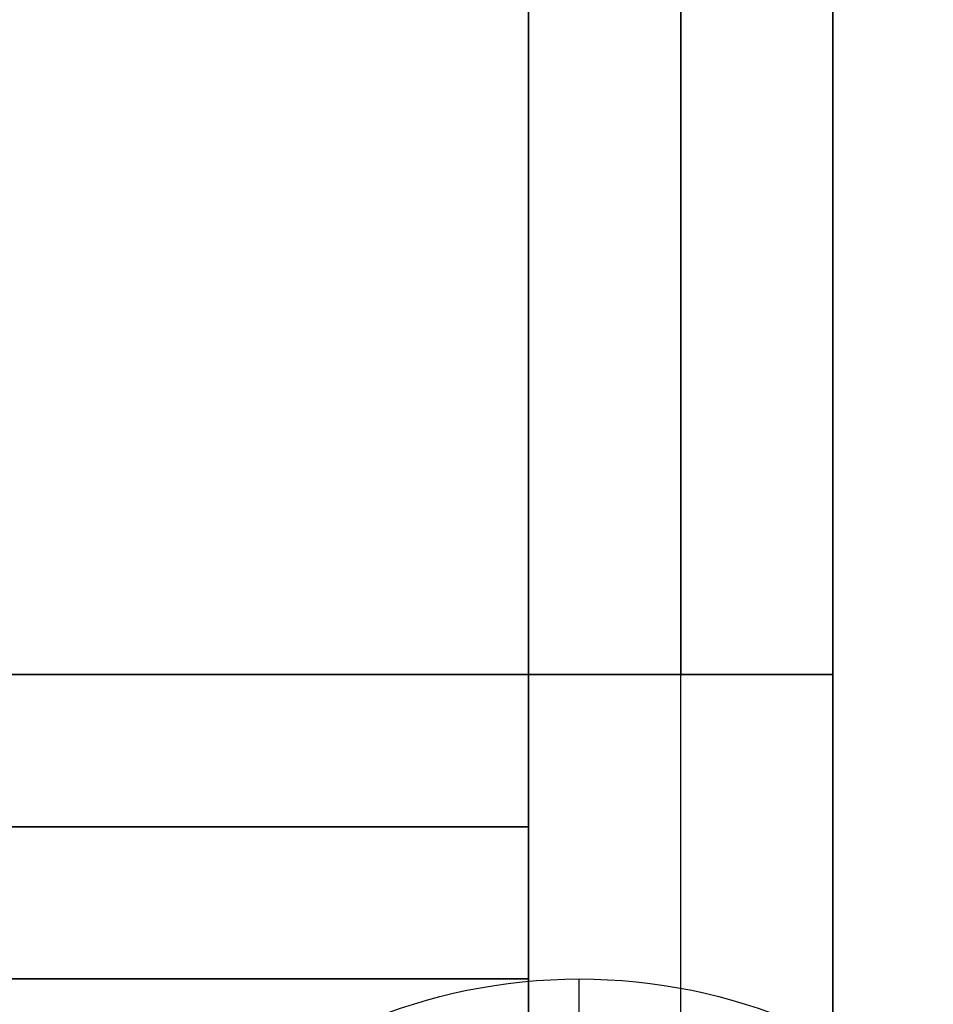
# Model space of a CAD drawing. Header units: millimetres. Extents: x -250 to 250, y -226 to 214.
# Tile 156 of 175: x 178 to 214, y -155 to -116. Entities that reach past the tile are written whole.
import ezdxf

# ---------------------------------------------------------------- set-up
doc = ezdxf.new("R2010")
doc.units = ezdxf.units.MM
doc.layers.add('Livello 01', color=7, linetype='Continuous')

# ---------------------------------------------------------------- blocks, each defined once
blk = doc.blocks.new('MCP141A14_03')
at = {"layer": 'Livello 01', "color": 253, "true_color": 0x999999, "extrusion": (1, 0, 0)}
blk.add_arc((-4, 368, 200), 2, 90, 180, dxfattribs=at)
at = {"layer": 'Livello 01', "color": 253, "true_color": 0x999999, "extrusion": (0, -1, 0)}
blk.add_arc((200, 390, 6), 22, 180, 0, dxfattribs=at)
blk = doc.blocks.new('MCP141A16_01')
at = {"layer": 'Livello 01', "color": 253, "true_color": 0x999999}
for p, q in [((-221.5, 172.5, 6), (-149.5, 172.5, 6)), ((-149.5, 55, 6), (-149.5, 172.5, 6)), ((-149.5, 113.75), (-149.5, 113.75, 12)), ((-149.5, 55, 6), (149.5, 55, 6)), ((-221.5, 13.75, 12), (149.5, 13.75, 12)), ((-221.5, 13.75), (149.5, 13.75)), ((149.5, -55, 6), (-149.5, -55, 6)), ((-149.5, -55, 6), (-149.5, -145, 6)), ((-149.5, -100), (-149.5, -100, 12)), ((-221.5, -145, 6), (-149.5, -145, 6))]:
    blk.add_line(p, q, dxfattribs=at)
for points in [[(-221.5, 172.5), (-149.5, 172.5)], [(-149.5, 172.5, 12), (-221.5, 172.5, 12)], [(-149.5, 172.5), (-149.5, 55)], [(-149.5, 172.5, 12), (-149.5, 172.5)], [(-149.5, 55, 12), (-149.5, 172.5, 12)], [(-149.5, 55), (149.5, 55)], [(-149.5, 55, 12), (-149.5, 55)], [(149.5, 55, 12), (-149.5, 55, 12)], [(149.5, -55), (-149.5, -55)], [(-149.5, -55, 12), (149.5, -55, 12)], [(-149.5, -55), (-149.5, -55, 12)], [(-149.5, -55), (-149.5, -145)], [(-149.5, -145, 12), (-149.5, -55, 12)], [(-149.5, -145), (-221.5, -145)], [(-221.5, -145, 12), (-149.5, -145, 12)], [(-149.5, -145, 12), (-149.5, -145)]]:
    blk.add_open_spline(points, degree=1, dxfattribs=at)
blk = doc.blocks.new('MCP141A18_01')
at = {"layer": 'Livello 01', "color": 253, "true_color": 0x999999}
for p, q in [((-36, 100, 6), (36, 100, 6)), ((36, 100, 6), (36, -100, 6))]:
    blk.add_line(p, q, dxfattribs=at)
for points in [[(-36, 100), (36, 100)], [(36, 100, 12), (-36, 100, 12)], [(36, 100), (36, -100)], [(36, 100, 12), (36, 100)], [(36, -100, 12), (36, 100, 12)]]:
    blk.add_open_spline(points, degree=1, dxfattribs=at)
blk = doc.blocks.new('MCP141A10_01')
at = {"layer": 'Livello 01', "color": 253, "true_color": 0x999999}
blk.add_line((-185.5, 14, 6), (185.5, 14, 6), dxfattribs=at)
for points in [[(-185.5, 14), (185.5, 14)], [(185.5, 14, 12), (-185.5, 14, 12)]]:
    blk.add_open_spline(points, degree=1, dxfattribs=at)
blk = doc.blocks.new('Piedino 40x16')
at = {"layer": 'Livello 01', "color": 8, "true_color": 0x707070, "extrusion": (0, 1, 0)}
for centre, radius in [((0, 0, 13.201), 18.645), ((0, 0), 19.8)]:
    blk.add_arc(centre, radius, 90, 270, dxfattribs=at)
blk = doc.blocks.new('MCP141A19_02')
at = {"layer": 'Livello 01', "color": 253, "true_color": 0x999999}
for p, q in [((-100, 132, 6), (100, 132, 6)), ((100, 132, 6), (100, -173.5, 6)), ((100, -20.75, 12), (67.5, -20.75, 12)), ((100, -20.75), (67.5, -20.75)), ((100, -20.75), (100, -20.75, 12)), ((100, -173.5, 6), (-100, -173.5, 6))]:
    blk.add_line(p, q, dxfattribs=at)
for points in [[(-100, 132, 12), (100, 132, 12)], [(-100, 132), (100, 132)], [(100, 132, 12), (100, -173.5, 12)], [(100, 132), (100, -173.5)], [(100, 132, 12), (100, 132)], [(100, -173.5, 12), (-100, -173.5, 12)], [(100, -173.5), (-100, -173.5)], [(100, -173.5), (100, -173.5, 12)]]:
    blk.add_open_spline(points, degree=1, dxfattribs=at)

msp = doc.modelspace()

# ---------------------------------------------------------------- block references
at = {"layer": 'Livello 01', "extrusion": (0, -1, -2.22045e-16)}
msp.add_blockref('MCP141A14_03', (0, -0.03, -214.03), dxfattribs=at)
at = {"layer": 'Livello 01', "extrusion": (-1, -2.71926e-32, 1.22465e-16), "rotation": 180}
msp.add_blockref('MCP141A16_01', (-7.53, 186.97, -210), dxfattribs=at)
at = {"layer": 'Livello 01', "rotation": 90}
msp.add_blockref('MCP141A10_01', (224, -28.47, 131.97), dxfattribs=at)
at = {"layer": 'Livello 01', "extrusion": (3.26536e-16, 4.35382e-18, -1), "rotation": 270}
msp.add_blockref('MCP141A10_01', (-224, -28.47, -241.97), dxfattribs=at)
at = {"layer": 'Livello 01', "extrusion": (-1.38778e-16, 2.22045e-16, -1), "rotation": 90}
msp.add_blockref('MCP141A18_01', (-98, -177.97, -26.47), dxfattribs=at)
at = {"layer": 'Livello 01', "extrusion": (-2.22045e-16, 1, 3.32574e-17), "rotation": 180}
msp.add_blockref('MCP141A19_02', (-98, 158.47, -153.97), dxfattribs=at)
at = {"layer": 'Livello 01', "extrusion": (-0.546944, 0.837169, 2.06562e-17), "rotation": 180}
msp.add_blockref('Piedino 40x16', (-71.188, -2.03, -256.705), dxfattribs=at)

doc.saveas('drawing.dxf')
